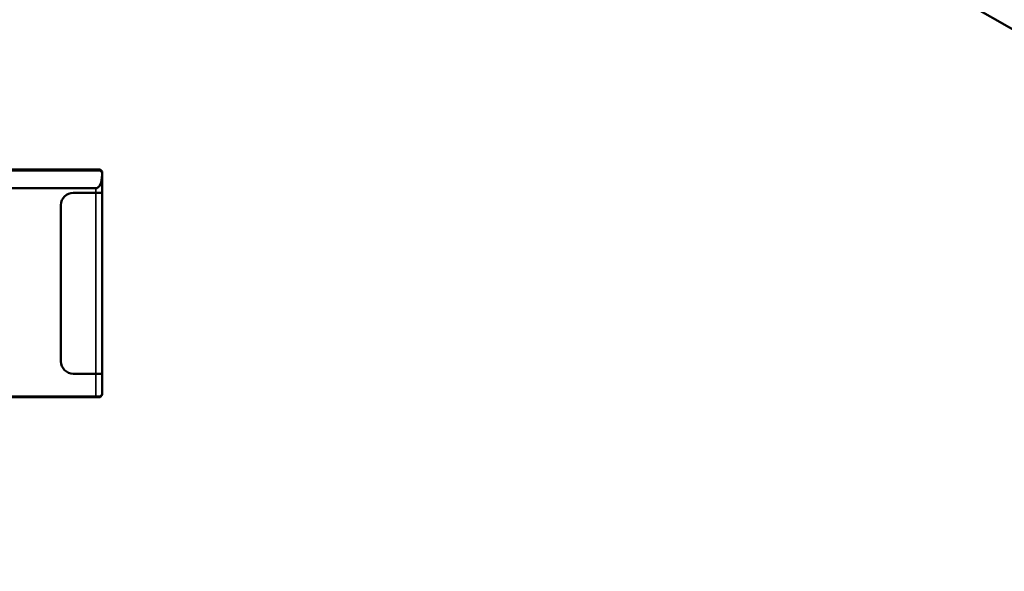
# Model space of a CAD drawing. Header units: millimetres. Extents: x 0 to 5372, y -189 to 1188.
# Tile 13 of 30: x 1124 to 1364, y 244 to 379. Entities that reach past the tile are written whole.
import ezdxf

# ---------------------------------------------------------------- set-up
doc = ezdxf.new("R2010")
doc.units = ezdxf.units.MM
doc.header["$LTSCALE"] = 2
doc.layers.add('Sichtbar (ISO)', color=7, linetype='Continuous', lineweight=50)
doc.layers.add('Sichtbar schmal (ISO)', color=7, linetype='Continuous', lineweight=35)

msp = doc.modelspace()

# ---------------------------------------------------------------- linework, layer by layer
at = {"layer": 'Sichtbar (ISO)'}
for p, q in [((1594.27, 244.367), (1128.192, 513.457)), ((153.326, 341.846), (1144.026, 341.846)), ((1144.026, 342.107), (979.676, 342.107)), ((1144.026, 342.107), (1144.026, 341.846)), ((1144.526, 341.607), (1144.026, 342.107)), ((1144.526, 341.346), (1144.026, 341.846)), ((1144.526, 341.346), (1144.526, 341.607)), ((1144.526, 340.765), (1144.526, 341.346)), ((1144.526, 340.765), (1144.526, 336.433)), ((154.326, 337.52), (1143.026, 337.52)), ((1143.026, 336.433), (1137.526, 336.433)), ((1137.526, 336.433), (1143.026, 336.433)), ((1144.526, 336.433), (1143.026, 336.433)), ((1143.026, 336.433), (1144.526, 336.433)), ((1144.526, 336.433), (1144.526, 292.433)), ((1134.526, 295.433), (1134.526, 333.433)), ((1134.526, 295.433), (1134.526, 333.433)), ((1143.026, 292.433), (1137.526, 292.433)), ((1143.026, 292.433), (1137.526, 292.433)), ((1143.026, 292.433), (1144.526, 292.433)), ((1144.526, 292.433), (1143.026, 292.433)), ((1144.526, 292.433), (1144.526, 287.346)), ((1144.526, 287.346), (1144.026, 286.846)), ((1144.526, 287.259), (1144.526, 287.346)), ((154.326, 286.846), (1143.026, 286.846)), ((1144.026, 286.759), (1113.676, 286.759)), ((1143.026, 286.846), (1144.026, 286.846)), ((1144.526, 287.259), (1144.026, 286.759)), ((1144.026, 286.846), (1144.026, 286.759))]:
    msp.add_line(p, q, dxfattribs=at)
for centre, start, end in [((1137.526, 333.433), 90, 180), ((1137.526, 333.433), 90, 180), ((1137.526, 295.433), 180, 270), ((1137.526, 295.433), 180, 270)]:
    msp.add_arc(centre, 3, start, end, dxfattribs=at)
msp.add_ellipse((1143.026, 340.765), major_axis=(0, 3.245), ratio=0.4622461, start_param=3.1415927, end_param=4.712389, dxfattribs=at)
at = {"layer": 'Sichtbar schmal (ISO)'}
for p, q in [((1143.026, 336.433), (1143.026, 337.52)), ((1143.026, 292.433), (1143.026, 336.433)), ((1143.026, 286.846), (1143.026, 292.433))]:
    msp.add_line(p, q, dxfattribs=at)

doc.saveas('drawing.dxf')
